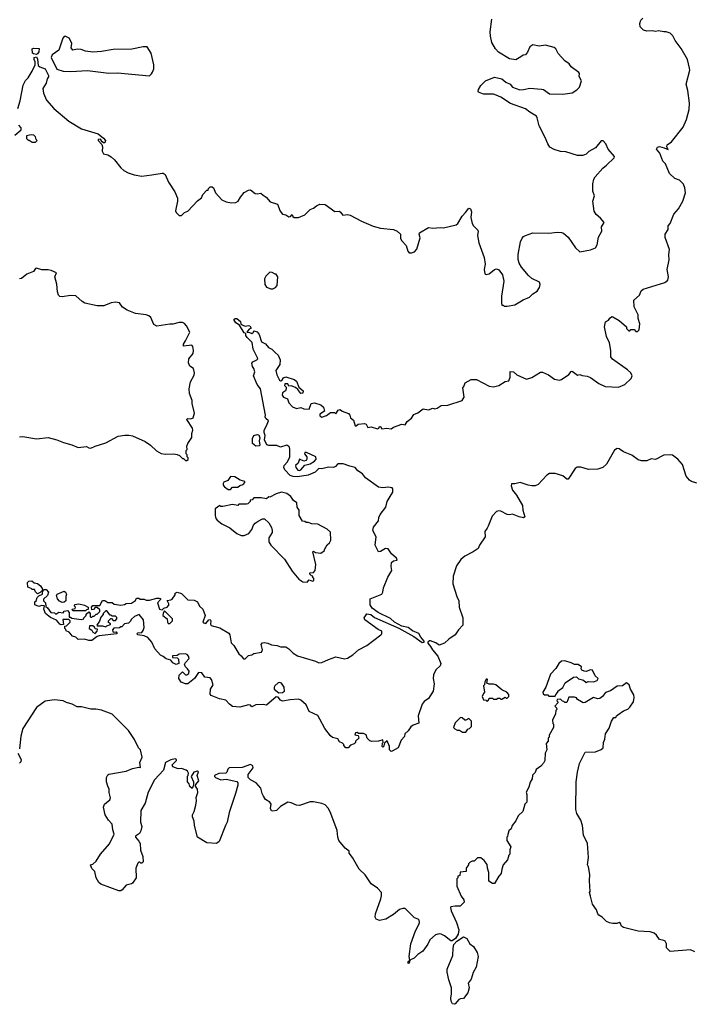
# Model space of a CAD drawing. Extents: x 2239831 to 2395310, y 665973 to 772585.
# Tile 136 of 144: x 2341997 to 2348321, y 749366 to 758610. Entities that reach past the tile are written whole.
import ezdxf

# ---------------------------------------------------------------- set-up
doc = ezdxf.new("R2010")
doc.units = 0

msp = doc.modelspace()

# ---------------------------------------------------------------- linework, layer by layer
at = {"layer": '0CON20XD'}
for points in [[(2346181.5, 756798.5), (2346215, 756840), (2346230, 756835), (2346239.2, 756805), (2346231.7, 756751.7), (2346246.1, 756696.1), (2346256.7, 756675), (2346296.7, 756635), (2346300, 756625), (2346294.2, 756585), (2346308, 756515), (2346357.7, 756377.7), (2346366.2, 756315), (2346358.8, 756265), (2346362.5, 756225), (2346375, 756217.5), (2346405, 756224), (2346453.3, 756265), (2346475, 756271.2), (2346495, 756262.5), (2346528.8, 756215), (2346542.9, 756155), (2346520, 756015), (2346520, 755945), (2346525, 755930), (2346535, 755930), (2346545, 755920), (2346575, 755920), (2346645, 755933.3), (2346725, 755980), (2346782.5, 756005), (2346815, 756037.5), (2346855, 756062.5), (2346877.5, 756095), (2346882.5, 756125), (2346877.5, 756145), (2346805, 756179.4), (2346775, 756207.1), (2346708, 756285), (2346686.2, 756325), (2346677.3, 756357.3), (2346676.7, 756405), (2346700, 756525), (2346715, 756560), (2346725.9, 756574.1), (2346745.8, 756584.2), (2346815, 756610), (2346965, 756606.7), (2347045.9, 756615.9), (2347085, 756613.3), (2347102.5, 756605), (2347145, 756566.7), (2347215, 756467.5), (2347255, 756430), (2347355, 756448.8), (2347401.7, 756468.3), (2347418.8, 756495), (2347432.3, 756567.7), (2347462.5, 756625), (2347458.8, 756665), (2347483.8, 756705), (2347450, 756745), (2347409.4, 756779.4), (2347391.8, 756811.8), (2347378.1, 756905), (2347392, 756955), (2347378.9, 756998.9), (2347377.6, 757067.6), (2347387.8, 757112.2), (2347400.6, 757135), (2347473.2, 757216.8), (2347507.3, 757242.7), (2347577.7, 757312.3), (2347582.5, 757325), (2347523.2, 757393.2), (2347501.2, 757445), (2347475, 757471.2), (2347455, 757472), (2347402.8, 757407.2), (2347339.1, 757370.9), (2347315, 757348), (2347285, 757334.3), (2347235, 757334.4), (2347125, 757370), (2347075, 757371.2), (2347015, 757390), (2346975, 757414.2), (2346954.5, 757444.5), (2346930, 757505), (2346872.7, 757612.7), (2346856.7, 757686.7), (2346847.5, 757705), (2346785, 757740), (2346745, 757774.2), (2346605, 757824), (2346512.7, 757882.7), (2346471.7, 757901.7), (2346445, 757911.2), (2346351.7, 757911.7), (2346305, 757930), (2346301.7, 757938.3), (2346303.3, 757955), (2346325, 757992.5), (2346370, 758035), (2346455, 758070), (2346525, 758054), (2346561.7, 758021.7), (2346602.5, 758005), (2346625, 757977.5), (2346692.3, 757952.3), (2346727.3, 757952.7), (2346785.8, 757965.8), (2346895, 757958.8), (2346915, 757953.3), (2346970, 757915), (2347095, 757910), (2347185, 757923.8), (2347228.8, 757951.2), (2347251.2, 757975), (2347271.2, 758035), (2347248.8, 758075), (2347252.5, 758105), (2347247.5, 758115), (2347175, 758166.2), (2347155, 758196.7), (2347115, 758222.5), (2347052.1, 758292.1), (2347031.2, 758335), (2347015, 758348.8), (2346935, 758370), (2346875, 758362.5), (2346815, 758373.8), (2346785, 758354), (2346765, 758303.8), (2346745, 758280), (2346725, 758276.7), (2346700.5, 758259.5), (2346655, 758231.2), (2346595, 758243.3), (2346492.5, 758305), (2346463.3, 758335), (2346428.8, 758395), (2346416.4, 758453.6), (2346414, 758495), (2346428.8, 758615)], [(2347538.3, 755808.3), (2347555, 755822), (2347565, 755820.8), (2347626.2, 755785), (2347692.5, 755725), (2347695, 755710), (2347715, 755690), (2347725, 755690), (2347735, 755700), (2347765, 755700), (2347781.7, 755681.7), (2347797, 755683), (2347811.7, 755698.3), (2347820, 755755), (2347803.6, 755803.6), (2347805, 755840), (2347766.7, 755915), (2347762.5, 755975), (2347815, 756022.5), (2347832.5, 756065), (2347849.3, 756080.7), (2348055, 756141.2), (2348081.2, 756165), (2348088, 756195), (2348076, 756265), (2348093.9, 756353.9), (2348090.8, 756405), (2348097.3, 756452.7), (2348057.5, 756565), (2348056.7, 756595), (2348085, 756640), (2348086.7, 756675), (2348102.7, 756697.3), (2348138.1, 756785), (2348183.1, 756835), (2348224.4, 756905), (2348247.3, 756985), (2348240.9, 757030.9), (2348229.2, 757065), (2348208.7, 757088.7), (2348191.7, 757101.7), (2348147.7, 757117.7), (2348097.5, 757165), (2348060, 757255), (2348035, 757280), (2348006.9, 757355), (2347976.2, 757395), (2347985, 757413.3), (2348005, 757418), (2348048, 757408), (2348085, 757390), (2348072.5, 757415), (2348076.4, 757433.6), (2348115, 757462.5), (2348225, 757600), (2348257.3, 757672.7), (2348283.8, 757765), (2348284, 757825), (2348269.1, 757945), (2348252.9, 758005), (2348288.2, 758135), (2348285.5, 758155), (2348265.8, 758235.8), (2348208.1, 758338.1), (2348150.9, 758415), (2348127.9, 758457.9), (2348104.2, 758484.2), (2348065, 758496), (2348045, 758494.2), (2347995, 758503.8), (2347965, 758498), (2347935, 758506.2), (2347885, 758503.3), (2347855, 758510), (2347823, 758543), (2347820, 758575), (2347830, 758605), (2347847, 758623)], [(2343215, 758083.8), (2343235, 758100.3), (2343245, 758118.2), (2343255, 758148), (2343255.1, 758185.1), (2343230.3, 758295), (2343192.2, 758355), (2343155, 758355.8), (2343048.2, 758331.8), (2342875, 758330.7), (2342765, 758310.5), (2342685, 758305.7), (2342615, 758315.6), (2342575, 758331.1), (2342535, 758333), (2342495, 758323.5), (2342479.5, 758345), (2342485.9, 758385), (2342474.6, 758415), (2342460, 758435), (2342425, 758454.5), (2342415, 758452.2), (2342400.5, 758435), (2342363.3, 758325), (2342300.8, 758279.2), (2342292, 758255), (2342345, 758144.6), (2342405, 758127.8), (2342478, 758122), (2342635, 758132.8), (2342835, 758108.8), (2342915, 758112.1), (2343215, 758083.8)], [(2342155, 758282.5), (2342125, 758287.5), (2342117.5, 758295), (2342115, 758337.5), (2342125, 758342.5), (2342179.2, 758339.2), (2342175, 758307.5), (2342165, 758287.5), (2342155, 758282.5)], [(2341980, 757775), (2342001.7, 757848.3), (2342030, 757995), (2342051.7, 758038.3), (2342075, 758062.5), (2342114.2, 758125.8), (2342142.5, 758185), (2342143.3, 758215), (2342133.8, 758235), (2342132.5, 758255), (2342155, 758260), (2342165, 758240), (2342170.8, 758180.8), (2342187, 758167), (2342235, 758146.8), (2342266.5, 758085), (2342267.5, 758072.5), (2342255.9, 758054.1), (2342245.9, 758014.1), (2342213.3, 757965), (2342220.7, 757920.7), (2342247.5, 757855), (2342317, 757777), (2342457.7, 757657.7), (2342576.4, 757586.4), (2342735, 757536.7), (2342785, 757497.5), (2342802.5, 757475), (2342795, 757453.3), (2342782.5, 757452.5), (2342771.7, 757461.7), (2342757, 757487), (2342732.5, 757485), (2342732.5, 757475), (2342769.3, 757439.3), (2342774.2, 757415), (2342770, 757375), (2342785, 757348.8), (2342825, 757340), (2342855, 757322.5), (2342887.5, 757295), (2342945, 757217.5), (2342975, 757192.5), (2343015, 757172.5), (2343071.7, 757151.7), (2343145, 757141.2), (2343238.3, 757151.7), (2343335, 757167.5), (2343345, 757167.5), (2343362.5, 757155), (2343393.9, 757083.9), (2343453.3, 756995), (2343477.5, 756935), (2343480, 756905), (2343460, 756815), (2343465, 756800), (2343495, 756770), (2343515, 756770), (2343545, 756800), (2343576.4, 756813.6), (2343665, 756907.5), (2343703, 756937), (2343715, 756970), (2343755, 757010), (2343765, 757010), (2343770, 757025), (2343785, 757040), (2343805, 757040), (2343815, 757030), (2343834.2, 756984.2), (2343895, 756917.5), (2343935, 756900), (2343985, 756888.8), (2344025, 756893.8), (2344046.7, 756905), (2344070, 756945), (2344105, 756986.2), (2344145, 757008.8), (2344165, 757011.2), (2344207.3, 756977.3), (2344225, 756974.4), (2344261.2, 756981.2), (2344281.2, 756961.2), (2344310, 756945), (2344349.5, 756899.5), (2344416.4, 756876.4), (2344441.7, 756811.7), (2344465, 756783.8), (2344495, 756777.5), (2344525, 756760), (2344538.3, 756761.7), (2344555, 756780), (2344561.7, 756761.7), (2344575, 756752.5), (2344615, 756752.5), (2344675, 756776.7), (2344725, 756826.7), (2344755, 756838.8), (2344785, 756863.3), (2344815, 756876.7), (2344865, 756873.8), (2344955, 756810), (2344995, 756812.5), (2345006.1, 756806.1), (2345030, 756775), (2345075, 756780), (2345100, 756775), (2345205, 756716.7), (2345315, 756670), (2345385, 756653.8), (2345505, 756640), (2345540, 756625), (2345572.5, 756595), (2345572.5, 756555), (2345585, 756532.5), (2345625, 756490), (2345640, 756435), (2345655, 756420), (2345675, 756420), (2345705, 756428.8), (2345724, 756455), (2345758.3, 756561.7), (2345747, 756597), (2345750, 756610), (2345835, 756658.8), (2345875, 756651.4), (2345945, 756658.6), (2345975.5, 756654.5), (2346096, 756684), (2346110, 756695), (2346152, 756765), (2346181.5, 756798.5)], [(2341950, 757525), (2342010, 757575), (2342010, 757595), (2341988.3, 757618.3)], [(2342145, 757460), (2342160, 757475), (2342150, 757485), (2342145, 757510), (2342130, 757525), (2342105, 757527.5), (2342061.7, 757518.3), (2342060, 757495), (2342075, 757480), (2342085, 757480), (2342115, 757460), (2342145, 757460)], [(2341995, 754693.3), (2342025, 754696.7), (2342155, 754676), (2342265, 754686.2), (2342345, 754665.8), (2342409.1, 754639.1), (2342485, 754618.6), (2342545, 754592.1), (2342625, 754603.3), (2342645, 754590), (2342665, 754587.5), (2342704.2, 754605.8), (2342805, 754636.7), (2342920.5, 754699.5), (2342985, 754710), (2343020.7, 754710.7), (2343055, 754702.5), (2343175, 754650), (2343225, 754616.7), (2343281.7, 754561.7), (2343325, 754537.5), (2343365, 754530), (2343445, 754532.5), (2343475, 754527.5), (2343498.3, 754518.3), (2343525, 754490), (2343535, 754490), (2343555, 754470), (2343565, 754470), (2343578.3, 754481.7), (2343580, 754495), (2343570, 754505), (2343570, 754525), (2343560, 754535), (2343560, 754565), (2343570, 754575), (2343567.5, 754605), (2343575, 754630), (2343611.7, 754688.3), (2343613.3, 754725), (2343623.3, 754755), (2343618.8, 754775), (2343567.5, 754855), (2343568.3, 754861.7), (2343573.3, 754866.7), (2343605, 754863.8), (2343625, 754873.3), (2343637.5, 754915), (2343617, 755007), (2343616.7, 755035), (2343591.7, 755101.7), (2343588, 755145), (2343600.7, 755209.3), (2343635, 755273.8), (2343637.1, 755295), (2343628.9, 755335), (2343595, 755357.5), (2343581.2, 755388.8), (2343586.2, 755425), (2343624.1, 755475.9), (2343630, 755505), (2343622.3, 755542.3), (2343613.6, 755553.6), (2343534.2, 755544.2), (2343533.6, 755565), (2343553.5, 755595), (2343595.7, 755675.7), (2343562, 755735), (2343545, 755756), (2343525, 755768), (2343495, 755767.5), (2343435, 755750), (2343405, 755751.2), (2343283.6, 755733.6), (2343255, 755747.5), (2343226.7, 755815), (2343210.7, 755830.7), (2343185, 755840), (2343085, 755852.5), (2343005, 755882.5), (2342960.7, 755910.7), (2342935, 755950), (2342895, 755957.5), (2342855, 755950), (2342786.4, 755923.6), (2342725, 755923.8), (2342609.3, 755949.3), (2342583.9, 755963.9), (2342525, 756016.7), (2342475, 756021.2), (2342395, 756007.5), (2342375, 756010), (2342362.5, 756025), (2342353.3, 756055), (2342346.4, 756126.4), (2342327.5, 756195), (2342341.7, 756231.7), (2342292.5, 756255), (2342265, 756260.8), (2342205, 756260), (2342155, 756276), (2342145, 756272.5), (2342127.5, 756245), (2342065, 756220), (2342015, 756180), (2341995, 756176.7)], [(2344375, 756083.3), (2344397.5, 756095), (2344413.3, 756115), (2344420, 756195), (2344405, 756220), (2344395, 756220), (2344367, 756237), (2344345, 756240), (2344307, 756203), (2344294.1, 756175.9), (2344297.5, 756125), (2344315, 756097.5), (2344355, 756083.3), (2344375, 756083.3)], [(2343573.3, 752515), (2343552.5, 752535), (2343543.3, 752555), (2343553.3, 752575), (2343587.5, 752612.5), (2343582.5, 752635), (2343569.8, 752649.8), (2343555, 752655.7), (2343495, 752652.5), (2343475, 752640), (2343431.7, 752638.3), (2343431.7, 752621.7), (2343475, 752620), (2343487, 752607), (2343490, 752565), (2343465, 752557.5), (2343435, 752573.3), (2343416.7, 752596.7), (2343370.5, 752610.5), (2343345, 752632.5), (2343317.5, 752645), (2343265, 752702.5), (2343236.7, 752765), (2343198.8, 752808.8), (2343164.4, 752824.4), (2343107.5, 752835), (2343097.5, 752845), (2343105, 752852.5), (2343145, 752857.5), (2343157.5, 752875), (2343166.7, 752905), (2343160, 752975), (2343117, 753027), (2343073.6, 753006.4), (2343047, 752983), (2343035, 752960), (2343017, 752943), (2342981.7, 752938.3), (2342955, 752910), (2342945, 752910), (2342935, 752900), (2342881.7, 752898.3), (2342868.3, 752881.7), (2342870, 752865), (2342875, 752860), (2342901.7, 752861.7), (2342910, 752855), (2342910, 752845), (2342743.6, 752826.4), (2342725, 752820), (2342675, 752782), (2342645, 752781.2), (2342603.9, 752793.9), (2342545, 752792.5), (2342525, 752812.5), (2342493.6, 752823.6), (2342460.7, 752860.7), (2342431.7, 752871.7), (2342430, 752885), (2342420, 752895), (2342420, 752915), (2342435, 752920), (2342470, 752955), (2342470, 752965), (2342458.3, 752978.3), (2342401.7, 752978.3), (2342407.5, 752932.5), (2342385, 752927.5), (2342373.6, 752933.6), (2342343.6, 752973.6), (2342286.4, 752996.4), (2342240, 753035), (2342222.5, 753075), (2342228.3, 753108.3), (2342205, 753110), (2342175, 753100), (2342140, 753115), (2342140, 753145), (2342150, 753155), (2342160, 753185), (2342175, 753200), (2342210, 753215), (2342210, 753235), (2342225, 753260), (2342245, 753260), (2342267.5, 753235), (2342257, 753203), (2342221.7, 753168.3), (2342220, 753155), (2342240, 753135), (2342241.7, 753101.7), (2342259.3, 753089.3), (2342290, 753045), (2342325, 753040), (2342335, 753030), (2342365, 753047.5), (2342405, 753040), (2342415, 753057.5), (2342445, 753062.5), (2342460, 753045), (2342461.7, 753001.7), (2342475, 753000), (2342485, 752990), (2342575, 752977.5), (2342600, 752985), (2342600, 752995), (2342620, 753015), (2342621.7, 753028.3), (2342645, 753050), (2342660, 753035), (2342660, 753005), (2342665, 753000), (2342675, 753000), (2342685, 753010), (2342695, 753010), (2342715, 753030), (2342725, 753030), (2342750, 753055), (2342748.3, 753068.3), (2342725, 753090), (2342705, 753090), (2342688.3, 753071.7), (2342675, 753070), (2342670, 753095), (2342685, 753110), (2342748.3, 753111.7), (2342775, 753157.5), (2342795, 753157.5), (2342825, 753137.5), (2342865, 753137.5), (2342883.6, 753123.6), (2342945, 753112.5), (2342981.7, 753118.3), (2342995, 753130), (2343047, 753133), (2343083, 753157), (2343095, 753180), (2343115, 753180), (2343128.3, 753168.3), (2343165, 753170), (2343185, 753160), (2343215, 753160), (2343285, 753180), (2343305, 753180), (2343320, 753175), (2343320, 753165), (2343290, 753135), (2343292.5, 753125), (2343310, 753075), (2343335, 753070), (2343350, 753085), (2343380, 753095), (2343397, 753113), (2343397, 753127), (2343381.7, 753158.3), (2343415, 753162.5), (2343429.3, 753170.7), (2343455, 753210), (2343457.5, 753225), (2343476.1, 753236.1), (2343515, 753223.3), (2343575, 753162.5), (2343635, 753158.8), (2343666.2, 753145), (2343683.9, 753103.9), (2343716, 753075), (2343737.5, 753015), (2343717.5, 752955), (2343725, 752947.5), (2343745, 752942.5), (2343772.5, 752975), (2343785, 752977.5), (2343790, 752965), (2343787.5, 752935), (2343795, 752922.5), (2343875, 752902), (2343961.2, 752851.2), (2343970, 752835), (2343981.2, 752761.2), (2344007.5, 752735), (2344053.3, 752655), (2344077.7, 752637.7), (2344098.3, 752608.3), (2344115, 752610), (2344145, 752640), (2344175, 752647.5), (2344195, 752660), (2344267.3, 752672.7), (2344276.2, 752695), (2344262.5, 752745), (2344275, 752760), (2344295, 752762.5), (2344326.4, 752756.4), (2344360.7, 752740.7), (2344415, 752736.2), (2344445, 752722.5), (2344495, 752721.2), (2344525, 752703.3), (2344564.1, 752664.1), (2344605, 752636.2), (2344775, 752586.7), (2344805, 752572.5), (2344835, 752576.2), (2344897.6, 752602.4), (2344965, 752628.9), (2345045, 752610.6), (2345073.6, 752616.4), (2345123.1, 752646.9), (2345177.5, 752695), (2345256.4, 752733.6), (2345388.8, 752835), (2345396.2, 752845), (2345398, 752868), (2345363.3, 752885), (2345236.2, 752975), (2345230, 752995), (2345255, 753032.5), (2345292.5, 753025), (2345328.9, 752998.9), (2345557.6, 752897.6), (2345697.6, 752817.6), (2345775, 752762.7), (2345794, 752765), (2345795.5, 752775), (2345762.4, 752812.4), (2345745, 752846.5), (2345683.3, 752873.3), (2345645, 752904.4), (2345585, 752915.4), (2345514.6, 752954.6), (2345479.3, 752989.3), (2345362.5, 753045), (2345306, 753085), (2345286.2, 753115), (2345287, 753173), (2345396.2, 753215), (2345406, 753235), (2345412, 753275), (2345454, 753375), (2345491.2, 753438.8), (2345484.4, 753475), (2345488.6, 753515), (2345505, 753528.1), (2345540, 753535), (2345534.3, 753555), (2345488.6, 753595), (2345455, 753642.5), (2345431.2, 753645), (2345385, 753615.7), (2345364.3, 753614.3), (2345335.6, 753675.6), (2345343.1, 753755), (2345312.5, 753815), (2345319.2, 753845), (2345365.9, 753904.1), (2345367.5, 753935), (2345381.9, 753965), (2345435, 754033.8), (2345446.9, 754085), (2345475, 754132.5), (2345499.1, 754175), (2345500, 754205), (2345493.5, 754213.5), (2345455, 754222.5), (2345405, 754215.6), (2345365, 754222.5), (2345245, 754308.1), (2345216.1, 754346.1), (2345172.9, 754375), (2345145.8, 754405), (2345096.7, 754416.7), (2345035, 754440.8), (2344985, 754440), (2344962.5, 754415), (2344943.8, 754406.2), (2344895, 754409.2), (2344835, 754394), (2344805, 754397.5), (2344769.7, 754360.3), (2344705, 754332.7), (2344605, 754318.6), (2344565, 754321.2), (2344535, 754332.1), (2344485, 754384.4), (2344476.9, 754405), (2344480.8, 754425), (2344510.7, 754459.3), (2344533.8, 754505), (2344534.1, 754574.1), (2344528.8, 754595), (2344524, 754604), (2344505, 754613.8), (2344445, 754597.5), (2344411.4, 754611.4), (2344335, 754611.2), (2344317, 754617), (2344296.7, 754665), (2344302.5, 754705), (2344292.5, 754735), (2344293.3, 754755), (2344312.7, 754797.3), (2344332.5, 754845), (2344307.5, 754865), (2344301.7, 754881.7), (2344303.6, 754896.4), (2344259.2, 755145), (2344225.8, 755185), (2344191.2, 755265), (2344203.3, 755305), (2344195.9, 755335.9), (2344182.5, 755355), (2344177.5, 755385), (2344185, 755397.5), (2344224.2, 755415.8), (2344231.2, 755425), (2344229.2, 755435), (2344190, 755515), (2344177.9, 755577.9), (2344132, 755625), (2344121.2, 755645), (2344120, 755665), (2344105, 755670), (2344061.7, 755741.7), (2344027.5, 755765), (2344007.5, 755795), (2344020, 755805), (2344035, 755803.3), (2344070, 755775), (2344072.5, 755752.5), (2344090.5, 755740.5), (2344115, 755733.3), (2344145, 755740), (2344157.5, 755735), (2344170, 755715), (2344150, 755705), (2344130, 755675), (2344155, 755672.5), (2344175, 755662.5), (2344192.5, 755675), (2344195, 755690), (2344225, 755680), (2344245.6, 755655), (2344267.5, 755585), (2344305, 755566.7), (2344331.9, 755531.9), (2344365.4, 755515.4), (2344395.5, 755485.5), (2344425, 755461.2), (2344441.1, 755415), (2344438.9, 755371.1), (2344402.5, 755315), (2344410, 755275), (2344437, 755227), (2344445, 755220), (2344458.3, 755221.7), (2344475, 755247.5), (2344495, 755256.7), (2344575, 755233.3), (2344595.7, 755215.7), (2344618.8, 755158.8), (2344657.5, 755125), (2344655.5, 755104.5), (2344635, 755101.2), (2344608.8, 755138.8), (2344586.2, 755156.2), (2344545, 755172.5), (2344525, 755170), (2344515, 755190), (2344485, 755190), (2344482.5, 755175), (2344498.3, 755158.3), (2344500, 755145), (2344492.5, 755125), (2344462.7, 755107.3), (2344460, 755085), (2344475, 755065.7), (2344510.5, 755050.5), (2344525, 755012.5), (2344556.7, 754975), (2344595, 754960), (2344635, 754967.5), (2344665, 754956.7), (2344715, 754952.5), (2344734.2, 755005.8), (2344765, 755014), (2344825, 754992.5), (2344850.7, 754970.7), (2344857.5, 754935), (2344813.3, 754905), (2344815, 754890), (2344835, 754877.5), (2344876.1, 754893.9), (2344915, 754922.5), (2344951.7, 754921.7), (2344965, 754910), (2344987, 754943), (2345005, 754950), (2345023, 754933), (2345085, 754913.3), (2345097.3, 754897.3), (2345102, 754872), (2345129.7, 754849.7), (2345145, 754796.7), (2345155, 754796.7), (2345176.2, 754813.8), (2345235, 754820), (2345251.2, 754811.2), (2345265, 754782.5), (2345297.7, 754787.7), (2345355, 754767.5), (2345370, 754775), (2345375, 754790), (2345385, 754790), (2345398.3, 754768.3), (2345445, 754776.2), (2345485, 754770), (2345506.1, 754783.9), (2345585, 754812.5), (2345615, 754807.5), (2345635, 754837.5), (2345675, 754867.5), (2345698.3, 754901.7), (2345735, 754918.8), (2345785, 754956.2), (2345835, 754946.2), (2345875, 754962.5), (2345895, 754957.5), (2345915, 754962.5), (2345955, 754986.2), (2346015, 754989.4), (2346152.5, 755035), (2346168.8, 755065), (2346157.5, 755155), (2346167.5, 755165), (2346180.7, 755199.3), (2346235, 755232.5), (2346285, 755231.2), (2346405, 755168.8), (2346445.9, 755164.1), (2346495, 755176.2), (2346555, 755212.5), (2346589.3, 755220.7), (2346603.3, 755255), (2346603.3, 755306.7), (2346632.5, 755305), (2346665, 755276), (2346755.8, 755234.2), (2346805, 755250), (2346885, 755300), (2346905, 755302), (2346962.5, 755275), (2347017.5, 755235), (2347065, 755225.8), (2347085, 755232), (2347152.3, 755277.7), (2347175, 755307.5), (2347185, 755310), (2347235, 755272.5), (2347255, 755277.5), (2347278.3, 755268.3), (2347325, 755262.5), (2347355, 755250), (2347433.9, 755193.9), (2347495, 755166.7), (2347619.5, 755160.5), (2347677.5, 755185), (2347739.3, 755240.7), (2347747.5, 755265), (2347733.6, 755293.6), (2347703.9, 755323.9), (2347561.7, 755421.7), (2347547.5, 755445), (2347546.7, 755505), (2347534, 755575), (2347505.8, 755635), (2347487.1, 755725), (2347498, 755772), (2347525, 755790), (2347538.3, 755808.3)], [(2344215, 754606.7), (2344182.3, 754632.3), (2344182.3, 754677.7), (2344195, 754706.2), (2344225, 754715.8), (2344243.3, 754713.3), (2344251.2, 754685), (2344246.7, 754655), (2344250, 754615), (2344245, 754610), (2344215, 754606.7)], [(2348355, 754257.5), (2348305, 754274.6), (2348286.9, 754286.9), (2348254.2, 754324.2), (2348219.4, 754435), (2348175, 754485.4), (2348125, 754520), (2348105, 754525.3), (2348045, 754521.9), (2347965, 754479.6), (2347925, 754486.7), (2347885, 754467.3), (2347835, 754467.8), (2347805, 754478.9), (2347745, 754520.5), (2347665, 754553.9), (2347625, 754580.6), (2347605, 754584.6), (2347581.7, 754568.3), (2347505, 754435.5), (2347471.5, 754405), (2347425, 754388.8), (2347335.7, 754385.7), (2347265, 754408.5), (2347231.9, 754408.1), (2347211.9, 754395), (2347145, 754296.7), (2347135, 754296.7), (2347095, 754326), (2347025, 754348.5), (2346971.4, 754348.6), (2346945, 754334.3), (2346865, 754247.5), (2346835.5, 754234.5), (2346805, 754232.5), (2346769.4, 754239.4), (2346695.4, 754265.4), (2346645, 754251.8), (2346615, 754250.8), (2346610, 754235), (2346623.6, 754193.6), (2346662.5, 754145), (2346718.8, 754048.8), (2346722, 754005), (2346738.3, 753941.7), (2346726, 753934), (2346685, 753941.2), (2346625, 753967.5), (2346595, 753960), (2346575, 753963.3), (2346515, 753996.7), (2346495, 754000), (2346475, 753992.5), (2346431.2, 753948.8), (2346393.8, 753855), (2346386.7, 753835), (2346363.3, 753805), (2346367.5, 753755), (2346313.9, 753676.1), (2346302.5, 753645), (2346255, 753613.3), (2346175.9, 753574.1), (2346138.8, 753541.2), (2346098.8, 753481.2), (2346066, 753385), (2346063.8, 753315), (2346100, 753195), (2346118.8, 753155), (2346123.6, 753093.6), (2346156.7, 752995), (2346158, 752925), (2346117, 752883), (2346085.8, 752835), (2346025, 752794), (2345985, 752756.7), (2345935, 752739.2), (2345905, 752759.2), (2345855, 752778.1), (2345845, 752778.9), (2345827.8, 752765), (2345827.3, 752755), (2345855.3, 752725.3), (2345872.6, 752692.6), (2345924.2, 752635), (2345949.4, 752565), (2345945.7, 752545), (2345904.4, 752505), (2345881.7, 752458.3), (2345880, 752425), (2345889.3, 752375), (2345877.9, 752305), (2345835, 752238), (2345795, 752209.2), (2345777.1, 752182.9), (2345738.5, 752075), (2345744, 752006), (2345692.1, 751987.9), (2345669.1, 751970.9), (2345643.8, 751935), (2345612.5, 751905), (2345610.7, 751879.3), (2345578.8, 751845), (2345550, 751775), (2345495, 751742.5), (2345485, 751740), (2345470, 751755), (2345467.5, 751785), (2345448.3, 751838.3), (2345421.7, 751818.3), (2345417, 751793), (2345405, 751780), (2345400, 751785), (2345403, 751817), (2345410, 751825), (2345405, 751850), (2345365, 751837.5), (2345303, 751833), (2345285, 751840), (2345260, 751865), (2345250, 751895), (2345225, 751907.5), (2345178.3, 751908.3), (2345165, 751917.5), (2345150, 751915), (2345142.5, 751895), (2345175, 751890), (2345180, 751865), (2345150, 751835), (2345150, 751825), (2345138.3, 751811.7), (2345101.7, 751798.3), (2345080, 751775), (2345060, 751775), (2345040, 751795), (2345040, 751805), (2345028.3, 751818.3), (2345000.7, 751830.7), (2344985, 751857.5), (2344935, 751872.5), (2344915, 751887.5), (2344861.8, 751955), (2344815.8, 752044.2), (2344796.9, 752076.9), (2344715.5, 752115.5), (2344686.2, 752176.2), (2344635, 752222.5), (2344615, 752231.9), (2344535, 752225.6), (2344465, 752211.5), (2344445, 752221.9), (2344425, 752248.8), (2344406.1, 752253.9), (2344315, 752173.8), (2344281.7, 752181.7), (2344215, 752178.8), (2344175, 752160), (2344162.5, 752175), (2344145, 752178.8), (2344063.6, 752156.4), (2343995, 752163.1), (2343965.8, 752185), (2343932.5, 752222.5), (2343872.5, 752235), (2343794.1, 752264.1), (2343786.4, 752276.4), (2343787.5, 752325), (2343812.5, 752365), (2343797, 752417), (2343785, 752430), (2343736.4, 752436.4), (2343707, 752477), (2343675, 752480), (2343636.7, 752425), (2343575.9, 752374.1), (2343553.6, 752373.6), (2343511.7, 752391.7), (2343490, 752425), (2343493.3, 752455), (2343525, 752487.5), (2343555, 752460), (2343565, 752460), (2343585, 752473.3), (2343588.8, 752495), (2343573.3, 752515)], [(2344625, 754376.2), (2344635, 754383.8), (2344675, 754428.8), (2344725, 754438.8), (2344765.8, 754464.2), (2344780, 754485), (2344777.5, 754505), (2344690, 754545), (2344672.5, 754547.5), (2344670, 754535), (2344693.3, 754505), (2344693.8, 754485), (2344687.3, 754472.7), (2344665, 754463.8), (2344625, 754482.5), (2344610, 754445), (2344587, 754423), (2344590, 754405), (2344609.5, 754379.5), (2344625, 754376.2)], [(2343975, 754200), (2343995, 754220), (2344045, 754222.5), (2344063, 754237), (2344095, 754247.5), (2344110, 754265), (2344110, 754275), (2344068.3, 754288.3), (2344017, 754317), (2343975, 754320), (2343950, 754285), (2343915, 754267.5), (2343907.5, 754255), (2343908.3, 754238.3), (2343920, 754225), (2343955, 754200), (2343975, 754200)], [(2344695, 753330), (2344715, 753350), (2344745, 753340), (2344760, 753345), (2344760, 753365), (2344750, 753375), (2344750, 753385), (2344735, 753390), (2344720, 753405), (2344721.7, 753418.3), (2344755, 753420), (2344771.7, 753438.3), (2344776.2, 753495), (2344750, 753615), (2344755, 753620), (2344775, 753607.5), (2344825, 753600), (2344860, 753625), (2344860, 753635), (2344885, 753680), (2344905, 753700), (2344917, 753723), (2344915, 753800), (2344885, 753827.5), (2344795, 753872.5), (2344738.3, 753878.3), (2344705, 753890), (2344685, 753890), (2344675, 753900), (2344651.7, 753901.7), (2344620, 753955), (2344620, 754005), (2344603, 754033), (2344600, 754075), (2344567.5, 754095), (2344543, 754133), (2344505, 754162.5), (2344455, 754173.3), (2344405, 754160), (2344345, 754127.5), (2344335, 754130), (2344315, 754110), (2344265, 754120), (2344195, 754120), (2344178.3, 754101.7), (2344161.7, 754098.3), (2344160, 754085), (2344140, 754065), (2344125, 754060), (2344055, 754060), (2344045, 754050), (2343995, 754057.5), (2343905, 754040), (2343885, 754040), (2343875, 754050), (2343831.7, 754018.3), (2343832.5, 753955), (2343838.3, 753928.3), (2343850.7, 753910.7), (2343895, 753877.5), (2343970.7, 753840.7), (2344035, 753787.5), (2344075, 753767.5), (2344105, 753766.7), (2344147.5, 753785), (2344176.1, 753823.9), (2344192.5, 753865), (2344206.7, 753883.3), (2344235, 753902.5), (2344275, 753922.5), (2344295, 753922.5), (2344336.4, 753886.4), (2344361.7, 753841.7), (2344367.5, 753815), (2344367.5, 753795), (2344337.5, 753745), (2344337, 753707), (2344353.3, 753675), (2344484.1, 753544.1), (2344555, 753432.5), (2344617, 753357), (2344655, 753332.5), (2344695, 753330)], [(2342165, 753220), (2342145, 753240), (2342135, 753260), (2342115, 753260), (2342105, 753270), (2342071.7, 753281.7), (2342070, 753325), (2342081.7, 753338.3), (2342111.7, 753341.7), (2342131.7, 753321.7), (2342165, 753316.2), (2342192.5, 753295), (2342210, 753265), (2342210, 753255), (2342188.3, 753231.7), (2342165, 753220)], [(2342395, 753137.5), (2342370.7, 753150.7), (2342351.7, 753171.7), (2342342.5, 753205), (2342350, 753215), (2342415, 753243.3), (2342426.7, 753235), (2342436.7, 753215), (2342430, 753195), (2342430, 753155), (2342415, 753140), (2342395, 753137.5)], [(2342615, 753060), (2342495, 753060), (2342490, 753075), (2342518.3, 753081.7), (2342520, 753095), (2342510, 753105), (2342515, 753120), (2342553, 753127), (2342605, 753112.5), (2342640, 753095), (2342638.3, 753071.7), (2342625, 753070), (2342615, 753060)], [(2342805, 752910), (2342815, 752920), (2342848.3, 752931.7), (2342848.3, 752938.3), (2342831.7, 752951.7), (2342830, 752965), (2342851.7, 752988.3), (2342858.3, 752988.3), (2342875, 752970), (2342895, 752970), (2342910, 752985), (2342908.3, 752998.3), (2342895, 753010), (2342865, 753010), (2342855, 753020), (2342845, 753020), (2342815, 753060), (2342805, 753060), (2342780, 753035), (2342780, 753025), (2342758.3, 753001.7), (2342747, 752963), (2342720, 752925), (2342725, 752920), (2342775, 752920), (2342805, 752910)], [(2343405, 752940), (2343430, 752965), (2343430, 752985), (2343355, 753060), (2343343, 753037), (2343340, 753015), (2343380, 752985), (2343383, 752953), (2343391.7, 752941.7), (2343405, 752940)], [(2342705, 752847.5), (2342725, 752870), (2342728.3, 752888.3), (2342705, 752890), (2342698.3, 752908.3), (2342685, 752920), (2342651.7, 752918.3), (2342650, 752895), (2342675, 752880), (2342685, 752860), (2342705, 752847.5)], [(2347025, 752260), (2347030, 752275), (2347050, 752295), (2347050, 752305), (2347095, 752340), (2347117, 752383), (2347195, 752437.5), (2347225, 752440), (2347243, 752423), (2347290.7, 752410.7), (2347315, 752387.5), (2347335, 752396.7), (2347385, 752392.5), (2347420, 752405), (2347427.5, 752425), (2347399.3, 752449.3), (2347373.6, 752503.6), (2347355, 752507.5), (2347315, 752491.2), (2347295, 752493.3), (2347273.6, 752503.6), (2347267.5, 752515), (2347270, 752535), (2347240, 752555), (2347205, 752557.5), (2347175, 752573.3), (2347115, 752592), (2347085, 752588), (2347058.8, 752565), (2347030.5, 752519.5), (2346980, 752465), (2346937.5, 752345), (2346910, 752295), (2346911.7, 752281.7), (2346925, 752270), (2346955, 752270), (2346965, 752260), (2347025, 752260)], [(2346385, 752210), (2346398.3, 752221.7), (2346405, 752240), (2346435, 752240), (2346445, 752230), (2346475, 752230), (2346485, 752240), (2346505, 752240), (2346515, 752230), (2346525, 752230), (2346555, 752250), (2346565, 752240), (2346575, 752240), (2346590, 752255), (2346590, 752275), (2346570, 752295), (2346525, 752320), (2346466.1, 752366.1), (2346445, 752372.5), (2346405, 752372.5), (2346381.7, 752381.7), (2346387.5, 752415), (2346385, 752420), (2346375, 752417.5), (2346362.5, 752395), (2346360, 752365), (2346350, 752355), (2346360, 752295), (2346350, 752285), (2346340, 752255), (2346350, 752225), (2346375, 752220), (2346385, 752210)], [(2344430.5, 752290.5), (2344465, 752292), (2344484.1, 752305.9), (2344479.2, 752345), (2344455, 752380.8), (2344436.7, 752386.7), (2344425, 752383.1), (2344392.5, 752355), (2344386, 752345), (2344386.2, 752325), (2344430.5, 752290.5)], [(2348335, 749860), (2348295, 749876.7), (2348105, 749862.5), (2348070, 749895), (2348070, 749935), (2348057.7, 749957.7), (2348045, 749966.7), (2348005, 749976.2), (2347975, 750016.2), (2347952.5, 750035), (2347915, 750046.2), (2347805, 750053.8), (2347665, 750086.7), (2347648.3, 750098.3), (2347638.8, 750125), (2347625, 750133.3), (2347603.9, 750126.1), (2347566.1, 750126.1), (2347535, 750130), (2347505, 750142.5), (2347466.7, 750185), (2347435, 750202.9), (2347425.8, 750215), (2347412, 750252), (2347373.8, 750305), (2347355, 750380), (2347347.5, 750415), (2347352.5, 750425), (2347347.5, 750525), (2347351.2, 750585), (2347338, 750658), (2347327, 750677), (2347336.2, 750745), (2347328.8, 750875), (2347291.2, 750955), (2347280, 751045), (2347266.4, 751096.4), (2347228.3, 751158.3), (2347217.5, 751195), (2347221.2, 751455), (2347233.9, 751546.1), (2347254.1, 751625.9), (2347306.2, 751733.8), (2347402.7, 751737.3), (2347455, 751759.1), (2347474.4, 751775), (2347478.1, 751825), (2347490.6, 751855), (2347496.9, 751905), (2347530.7, 751959.3), (2347554, 752025), (2347575, 752057.5), (2347595, 752060), (2347600, 752075), (2347613.3, 752085), (2347665, 752120.5), (2347705, 752136.9), (2347725, 752154.3), (2347759.4, 752205), (2347766.7, 752245), (2347762.8, 752272.8), (2347731.2, 752325), (2347718.8, 752365), (2347695, 752383.8), (2347655, 752357.5), (2347605, 752354.2), (2347545, 752309.2), (2347495.8, 752294.2), (2347468, 752255), (2347445, 752235.7), (2347425, 752234.5), (2347385, 752245.7), (2347305, 752198.8), (2347287, 752197), (2347270, 752205), (2347235, 752227.5), (2347223, 752243), (2347205, 752250), (2347151.7, 752248.3), (2347135, 752200), (2347115, 752200), (2347105, 752210), (2347091.7, 752211.7), (2347075, 752230), (2347041.7, 752228.3), (2347040, 752215), (2347050, 752205), (2347050, 752195), (2347020, 752165), (2347038.3, 752148.3), (2347040, 752135), (2347030, 752125), (2347027, 752093), (2347000, 752035), (2347003, 752003), (2347010, 751995), (2347010, 751965), (2346968.3, 751891.7), (2346967, 751873), (2346960, 751865), (2346960, 751835), (2346940, 751815), (2346947.5, 751755), (2346930, 751725), (2346927.5, 751655), (2346915, 751630), (2346888.3, 751601.7), (2346845, 751570), (2346837, 751543), (2346813, 751517), (2346807, 751483), (2346788.3, 751451.7), (2346777.5, 751405), (2346750.7, 751359.3), (2346756.7, 751335), (2346757.5, 751265), (2346740, 751245), (2346720, 751175), (2346677.5, 751135), (2346655, 751090), (2346620, 751045), (2346610, 751015), (2346590, 750995), (2346578.3, 750961.7)], [(2346578.3, 750961.7), (2346577, 750943), (2346570, 750935), (2346570, 750905), (2346607.5, 750845), (2346600, 750815), (2346600, 750775), (2346590, 750765), (2346577, 750723), (2346537.5, 750675), (2346522.5, 750635), (2346517, 750593), (2346495, 750570), (2346455, 750500), (2346435, 750500), (2346401.7, 750521.7), (2346400, 750605), (2346387.5, 750645), (2346385, 750680), (2346356.4, 750716.4), (2346325, 750740), (2346295, 750740), (2346265, 750710), (2346245, 750710), (2346225, 750700), (2346210, 750685), (2346210, 750675), (2346190, 750645), (2346188.3, 750611.7), (2346131.7, 750608.3), (2346130, 750575), (2346111.7, 750568.3), (2346110, 750555), (2346100, 750545), (2346100, 750475), (2346143, 750383), (2346167, 750347), (2346170, 750325), (2346131.7, 750288.3), (2346085, 750287.5), (2346045, 750280), (2346042.5, 750275), (2346046.7, 750245), (2346098.8, 750135), (2346118.6, 750065), (2346112.9, 750025), (2346087.2, 749982.8), (2346057.9, 749962.1), (2346045, 749962), (2345985, 750008.6), (2345955, 750024.3), (2345935, 750027.5), (2345900.3, 750019.7), (2345847.7, 749972.3), (2345829.7, 749930.3), (2345782.5, 749865), (2345735, 749832.5), (2345701.2, 749798.8), (2345660, 749780), (2345655, 749753.3), (2345645, 749750), (2345643.3, 749756.7), (2345645, 749767.5), (2345660, 749780), (2345652, 749815), (2345668.8, 749935), (2345712, 750055), (2345743.3, 750115), (2345750, 750135), (2345746.7, 750155), (2345737.5, 750165), (2345705, 750176.7), (2345615, 750266.7), (2345595, 750266.7), (2345562.5, 750255), (2345505, 750210), (2345435, 750166.7), (2345375, 750152.5), (2345342.5, 750165), (2345333.9, 750183.9), (2345336, 750215), (2345386, 750355), (2345393.3, 750385), (2345392.5, 750415), (2345355, 750457.5), (2345297, 750497), (2345241.7, 750581.7), (2345183.3, 750635), (2345122.5, 750745), (2345090, 750785), (2345090, 750805), (2345053.6, 750833.6), (2344993.3, 750905), (2344983.3, 750935), (2344976.4, 750996.4), (2344918.3, 751158.3), (2344897.5, 751205), (2344865, 751237.5), (2344835, 751252.5), (2344755, 751267.5), (2344723.6, 751266.4), (2344625, 751233.8), (2344595, 751236.7), (2344545, 751257.5), (2344515, 751262.5), (2344446.4, 751223.6), (2344407.5, 751185), (2344375, 751178), (2344361.9, 751181.9), (2344353, 751203), (2344356.7, 751245), (2344345, 751263.3), (2344305, 751290), (2344285, 751320), (2344272, 751345), (2344261.2, 751395), (2344215.9, 751445.9), (2344162.5, 751475), (2344143.3, 751495), (2344141.2, 751525), (2344187.5, 751585), (2344185.7, 751605), (2344165, 751616.9), (2344085, 751590), (2343965, 751585.6), (2343950.8, 751575), (2343942.9, 751545), (2343932, 751535), (2343867.5, 751532.5), (2343826.4, 751515), (2343825.8, 751505), (2343836.1, 751495), (2343885, 751472.3), (2343935, 751479.4), (2344036.8, 751456.8), (2344044.7, 751445), (2344045.2, 751425), (2344023.6, 751345), (2343965, 751168.1), (2343944.7, 751075), (2343927.6, 751045), (2343869.9, 750895), (2343845, 750877.3), (2343755, 750881.1), (2343666.8, 750936.8), (2343638.8, 751045), (2343635, 751085.3), (2343618.4, 751125), (2343619.1, 751145), (2343634.1, 751175), (2343650.1, 751235), (2343656.7, 751275), (2343652.4, 751307.6), (2343668.9, 751355), (2343666.4, 751386.4), (2343647.5, 751415), (2343650.7, 751429.3), (2343678.3, 751465), (2343664.2, 751515), (2343675, 751550), (2343665, 751555.6), (2343633.3, 751545), (2343607.5, 751505), (2343630, 751455), (2343628.8, 751425), (2343615, 751393.3), (2343595, 751410), (2343586.7, 751436.7), (2343572.5, 751455), (2343571.7, 751508.3), (2343580, 751515), (2343582.5, 751535), (2343572.5, 751555), (2343558.8, 751565), (2343515, 751580), (2343485, 751576.2), (2343433.8, 751595), (2343428.8, 751615), (2343470, 751655), (2343470, 751665), (2343455, 751670), (2343415, 751660.5), (2343365.6, 751635), (2343346.7, 751563.3), (2343261.4, 751475), (2343202.9, 751357.1), (2343175, 751256), (2343135.7, 751185), (2343132, 751075), (2343142.5, 751035), (2343135.7, 750994.3), (2343121.2, 750968.8), (2343083.3, 750945), (2343083.3, 750935), (2343115, 750898.8), (2343127.1, 750875), (2343132.6, 750812.6), (2343152, 750755), (2343157.5, 750705), (2343145, 750692.5), (2343135, 750690), (2343125, 750700), (2343115, 750700), (2343105, 750690), (2343087.1, 750645), (2343090, 750555), (2343055.5, 750504.5), (2343045, 750496), (2342997.5, 750485), (2342959.3, 750440.7), (2342945, 750430), (2342928.3, 750431.7), (2342757.5, 750495), (2342738.8, 750508.8), (2342714, 750555), (2342701.7, 750611.7), (2342675, 750640), (2342662.5, 750675), (2342685, 750682.5), (2342715, 750710), (2342756.2, 750775), (2342838.8, 750871.2), (2342883.3, 750965), (2342871.2, 751005), (2342865.9, 751055.9), (2342830, 751095), (2342800, 751145), (2342783, 751217), (2342793.6, 751246.4), (2342843, 751287), (2342850, 751305), (2342837.5, 751355), (2342837.5, 751385), (2342823, 751413), (2342813.3, 751455), (2342813.3, 751495), (2342825, 751520), (2342835, 751527.5), (2342995.7, 751554.3), (2343055, 751580), (2343115, 751592.5), (2343130, 751590), (2343125.7, 751635), (2343146.7, 751685), (2343130, 751755), (2343113.8, 751775), (2343075, 751852.5), (2343017.7, 751937.7), (2342865, 752090), (2342765, 752127.5), (2342713, 752137), (2342665, 752137.5), (2342578.3, 752158.3), (2342535, 752160), (2342490, 752185), (2342435, 752200), (2342405, 752216.7), (2342325, 752223.3), (2342235, 752211.2), (2342155, 752153.8), (2342026, 751955), (2342006, 751885), (2341996.2, 751765)], [(2346185, 751922.5), (2346205, 751950), (2346220, 751955), (2346240, 751975), (2346240, 752025), (2346215, 752050), (2346187, 752033), (2346175, 752032.5), (2346150, 752055), (2346135, 752057.5), (2346085, 752010), (2346070, 751965), (2346081.7, 751951.7), (2346105, 751940), (2346125, 751940), (2346155, 751922.5), (2346185, 751922.5)], [(2341978.8, 751725), (2342010.5, 751665), (2342006.8, 751643.2), (2341995, 751628.6)], [(2346075, 749366.2), (2346061.2, 749371.2), (2346047, 749397), (2346044.3, 749425), (2346052.5, 749465), (2346049.5, 749519.5), (2346025.7, 749595), (2346010.8, 749669.2), (2346011.4, 749695), (2346065, 749823.3), (2346066.4, 749893.6), (2346073.4, 749926.6), (2346101.2, 749958.8), (2346165, 749999.2), (2346194.4, 749984.4), (2346224.3, 749935), (2346258.8, 749908.8), (2346293, 749853), (2346301.4, 749815), (2346281.9, 749715), (2346255.7, 749665), (2346236.3, 749603.7), (2346208.9, 749565), (2346217.6, 749522.4), (2346202.9, 749475), (2346165, 749421.2), (2346135, 749418.8), (2346119.5, 749410.5), (2346085, 749371.2), (2346075, 749366.2)]]:
    msp.add_lwpolyline(points, dxfattribs=at)

doc.saveas('drawing.dxf')
